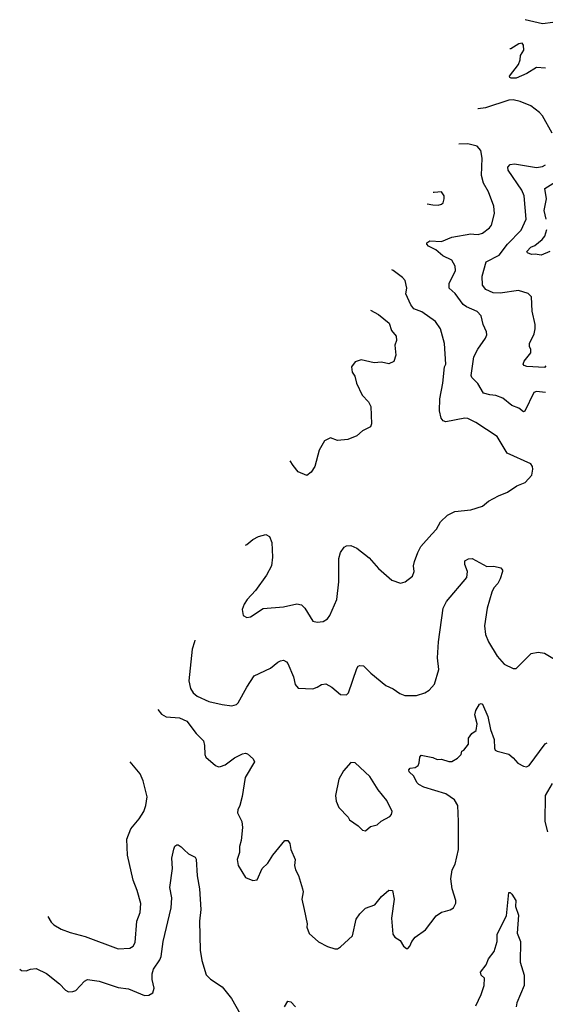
# Model space of a CAD drawing. Extents: x 2220520 to 2384350, y 721165 to 893491.
# Tile 254 of 256: x 2287492 to 2291084, y 883316 to 890050. Entities that reach past the tile are written whole.
import ezdxf

# ---------------------------------------------------------------- set-up
doc = ezdxf.new("R2010")
doc.units = 0

msp = doc.modelspace()

# ---------------------------------------------------------------- linework, layer by layer
at = {"layer": '0CON20XD'}
for points in [[(2291135, 890032.1), (2291065, 890022.7), (2290946.7, 890050.4)], [(2291085, 889719.5), (2291025, 889723.8), (2290957, 889683), (2290885, 889649.5), (2290851.2, 889651.2), (2290842, 889655), (2290840.6, 889665), (2290901.6, 889745), (2290912.9, 889775), (2290915.8, 889805), (2290937.2, 889842.8), (2290935.7, 889875.7), (2290925, 889888.8), (2290903.3, 889885), (2290848.2, 889851.8), (2290840.7, 889851.1)], [(2291130, 889275), (2291065, 889393.3), (2291045, 889416), (2290985, 889460.8), (2290911.3, 889491.3), (2290865, 889501.4), (2290835, 889498.9), (2290675, 889447.7), (2290625, 889441.8), (2290622.5, 889441)], [(2291085, 887499.5), (2291025, 887508.1), (2291005, 887500.8), (2290945, 887372.5), (2290935, 887367.5), (2290902.7, 887392.7), (2290855, 887410.5), (2290795, 887462.5), (2290745, 887480.8), (2290705, 887484.4), (2290662.9, 887495), (2290622.6, 887562.6), (2290583, 887603), (2290576.7, 887616.7), (2290595, 887743.8), (2290622.7, 887797.3), (2290675, 887871.2), (2290684.2, 887895), (2290682, 887915), (2290658.6, 887965), (2290645.5, 888025), (2290617.5, 888055), (2290546.4, 888086.4), (2290523.3, 888103.3), (2290468.3, 888178.3), (2290428, 888215), (2290427.8, 888245), (2290470.9, 888335), (2290468.9, 888365), (2290445.6, 888405), (2290384.7, 888434.7), (2290335.4, 888475.4), (2290285, 888501.4), (2290273.9, 888516.1), (2290273.8, 888525), (2290295, 888537.5), (2290375, 888534.1), (2290445, 888563.8), (2290575, 888585.6), (2290595.8, 888584.2), (2290625, 888580.8), (2290655, 888589.2), (2290703.6, 888626.4), (2290716.9, 888645), (2290738.1, 888725), (2290731.9, 888775), (2290695, 888873.8), (2290662.4, 888932.4), (2290648.5, 888985), (2290653, 889103), (2290643.8, 889155), (2290617.5, 889185), (2290555, 889201.4), (2290494.1, 889199.6)], [(2291087.5, 887682.5), (2291078.9, 887671.1), (2290958.2, 887678.2), (2290938.8, 887685), (2290934, 887695), (2290940.8, 887715), (2290985, 887772.5), (2290985.8, 887795), (2290975.9, 887815.9), (2290975.8, 887835), (2291007.8, 887902.2), (2291015.6, 887935), (2291014.3, 887965.7), (2290993.6, 888056.4), (2290989.4, 888155), (2290967, 888177), (2290901.4, 888198.6), (2290775, 888178.9), (2290727, 888183), (2290678, 888205), (2290656, 888235), (2290652.9, 888295), (2290679.2, 888395), (2290769.3, 888440.7), (2290826.1, 888513.9), (2290919.2, 888610.8), (2290953.5, 888685), (2290940.5, 888845), (2290924.5, 888885), (2290830.4, 889020.4), (2290828.8, 889041.2), (2290845, 889058.8), (2290874.7, 889065.3), (2291025, 889038.9), (2291064.4, 889045.6), (2291085, 889057.5)], [(2291089.6, 888685), (2291077.1, 888745), (2291093.1, 888825), (2291081.9, 888895), (2291155, 888941.8)], [(2290276.7, 888791), (2290315, 888783.3), (2290351.7, 888781.7), (2290375, 888788.8), (2290385, 888797.5), (2290393.3, 888825), (2290392.5, 888845), (2290375, 888872.5), (2290325, 888867.5), (2290318.4, 888869.5)], [(2291115, 888464.2), (2291055, 888440.5), (2291015, 888447.5), (2290990, 888445), (2290962.5, 888455), (2290957.5, 888465), (2290985, 888494.2), (2291013.1, 888506.9), (2291063.8, 888546.2), (2291080.5, 888569.5), (2291093.7, 888616.3)], [(2289034.5, 886456), (2289045, 886461.2), (2289085, 886493.8), (2289125, 886516), (2289175, 886528.8), (2289200, 886515), (2289213.9, 886473.9), (2289218.8, 886375), (2289213.8, 886315), (2289178.3, 886251.7), (2289103.3, 886145), (2289046.7, 886085), (2289026.4, 886053.6), (2289012.5, 886015), (2289020, 885975), (2289045, 885962.5), (2289070, 885965), (2289155, 886023.3), (2289295.9, 886034.1), (2289385, 886054), (2289417, 886047), (2289441.2, 886025), (2289496.4, 885936.4), (2289525, 885928.8), (2289565.9, 885934.1), (2289595, 885953.3), (2289611.2, 885975), (2289660, 886085), (2289673.9, 886206.1), (2289674.1, 886365.9), (2289684.1, 886405.9), (2289708.3, 886441.7), (2289725, 886452.5), (2289755, 886453.3), (2289795.8, 886435.8), (2289879.7, 886369.7), (2289945, 886296.7), (2290035, 886216.7), (2290095, 886196.7), (2290127.5, 886205), (2290176.2, 886245), (2290188.6, 886275), (2290184.3, 886315), (2290189.4, 886345), (2290212.2, 886405), (2290234, 886446), (2290308.3, 886531.7), (2290339.4, 886565), (2290366.9, 886615), (2290415, 886661.4), (2290465, 886687.5), (2290575, 886698), (2290655, 886723.8), (2290695, 886756.2), (2290765, 886794), (2290825, 886818), (2290888.8, 886861.2), (2290947.5, 886885), (2290992.5, 886935), (2291000, 886975), (2290997.5, 886995), (2290985, 887012.5), (2290824.6, 887084.6), (2290755, 887200), (2290608.8, 887295), (2290555, 887322), (2290535, 887325.8), (2290405, 887300), (2290385, 887305.7), (2290371.5, 887325), (2290362.1, 887375), (2290363.6, 887456.4), (2290384.4, 887565), (2290394.3, 887675), (2290403.8, 887695), (2290394.2, 887835), (2290368, 887935), (2290333.8, 887985), (2290241.2, 888051.2), (2290185, 888072.5), (2290165, 888100), (2290131.2, 888175), (2290136.7, 888215), (2290125.9, 888265.9), (2290107.3, 888287.3), (2290045, 888333.8), (2290036.1, 888338.7)], [(2289889.4, 888063), (2289945, 888033.3), (2290016.7, 887975), (2290033.3, 887925), (2290063.8, 887885), (2290066.7, 887855), (2290056.7, 887825), (2290062.5, 887755), (2290048.3, 887711.7), (2290015, 887696.7), (2289965, 887708.8), (2289915, 887703.8), (2289825, 887723.3), (2289785, 887710), (2289760, 887675), (2289765, 887640), (2289781.7, 887611.7), (2289794, 887565), (2289832.3, 887482.3), (2289875, 887436.2), (2289892.5, 887405), (2289896.2, 887285), (2289888.8, 887265), (2289835, 887238), (2289795, 887204), (2289735, 887180), (2289665, 887171.2), (2289615, 887190), (2289575, 887168.8), (2289538.6, 887105), (2289508, 886995), (2289483.8, 886955), (2289455, 886933.3), (2289395, 886958.8), (2289360.3, 887000.3), (2289341.3, 887032.7)], [(2288689.3, 885807.1), (2288687.5, 885795), (2288670, 885745), (2288648.8, 885528.8), (2288658, 885475), (2288678, 885445), (2288705, 885424.3), (2288785, 885387.5), (2288875.6, 885365.6), (2288942.3, 885357.7), (2288972.7, 885367.3), (2288985, 885378.8), (2289043.5, 885485), (2289095, 885561.9), (2289205, 885614), (2289255, 885656.2), (2289275, 885666), (2289295, 885668.8), (2289315, 885658.8), (2289325, 885646.2), (2289362.9, 885555), (2289375, 885502.5), (2289395, 885478.8), (2289495, 885474), (2289525, 885483.8), (2289555, 885502.5), (2289583, 885507), (2289625, 885484.2), (2289685, 885433.8), (2289725, 885432.5), (2289740, 885445), (2289795, 885612.5), (2289805, 885628.8), (2289816.4, 885633.6), (2289840.7, 885630.7), (2289891.1, 885581.1), (2289995, 885496.2), (2290045, 885472.5), (2290090.9, 885440.9), (2290125, 885427.8), (2290203, 885427), (2290260, 885445), (2290291.2, 885465), (2290327.5, 885505), (2290355.6, 885605), (2290347.8, 885685), (2290353.6, 885795), (2290385.4, 886024.6), (2290409.5, 886070.5), (2290546.9, 886235), (2290552.5, 886275), (2290533.3, 886325), (2290535, 886350), (2290558.3, 886361.7), (2290585, 886365.8), (2290685, 886310), (2290731.7, 886311.7), (2290780.7, 886300.7), (2290792.5, 886285), (2290792.5, 886275), (2290776.2, 886225), (2290760, 886195), (2290732, 886165), (2290718, 886135), (2290687.5, 886025), (2290668.6, 885905), (2290675.8, 885845), (2290696, 885795), (2290755, 885696.7), (2290802.7, 885642.7), (2290865, 885613.3), (2290885, 885612.5), (2290986.7, 885715), (2291035, 885724.2), (2291077.9, 885717.9), (2291200, 885645)], [(2288436.2, 885331.5), (2288461.2, 885301.2), (2288493, 885283), (2288585, 885275.7), (2288635, 885251.9), (2288697.2, 885167.2), (2288747, 885117), (2288755.7, 885085.7), (2288756.2, 885025), (2288763.3, 885005), (2288829.3, 884949.3), (2288850.7, 884940.7), (2288865, 884942.5), (2288895, 884953.3), (2288959.5, 885000.5), (2289015, 885030), (2289035, 885033.3), (2289048.3, 885028.3), (2289087.5, 884995), (2289096.7, 884975), (2289033.6, 884866.4), (2289012.8, 884737.2), (2288997.1, 884675), (2288982.9, 884645), (2288981.4, 884625), (2289008.9, 884565), (2289015.6, 884525), (2289005.6, 884435), (2288992.9, 884395), (2288994.2, 884355), (2288978, 884305), (2288983.8, 884265), (2289035, 884182.5), (2289085, 884162.5), (2289115, 884167.5), (2289150, 884245), (2289187.9, 884282.1), (2289222, 884335), (2289303.3, 884435), (2289325, 884436.2), (2289338, 884415), (2289343.8, 884375), (2289374, 884305), (2289370.8, 884265), (2289375.9, 884235.9), (2289397.3, 884197.3), (2289425.6, 884105), (2289428.1, 884085), (2289419.2, 884035), (2289435.7, 883965), (2289456, 883865), (2289454.1, 883844.1), (2289470.9, 883800.9), (2289535, 883742.5), (2289595, 883710), (2289645, 883696), (2289665, 883696.2), (2289685, 883708), (2289765.5, 883784.5), (2289791.7, 883898.3), (2289815.8, 883935), (2289855, 883972.5), (2289918, 883995), (2289965, 884053.8), (2290015, 884096.2), (2290040, 884095), (2290052, 884035), (2290033.8, 883905), (2290042, 883795), (2290056.7, 883775), (2290091.2, 883751.2), (2290115, 883712.5), (2290135, 883697.5), (2290145, 883697.5), (2290157.3, 883712.7), (2290171.2, 883745), (2290195, 883774), (2290265, 883826), (2290338.3, 883921.7), (2290375, 883946.9), (2290402.5, 883952.5), (2290435, 883960.8), (2290456.7, 883975), (2290473.6, 884006.4), (2290473.8, 884025), (2290446.7, 884105), (2290439.6, 884175), (2290447.9, 884235), (2290468.5, 884275), (2290490.7, 884375), (2290491.5, 884565), (2290485.4, 884675), (2290462.5, 884715), (2290405, 884754.5), (2290255, 884801.2), (2290219.3, 884819.3), (2290205, 884832.5), (2290185.8, 884875.8), (2290153.3, 884905), (2290150.7, 884919.3), (2290160, 884930), (2290195, 884936.2), (2290215, 884950), (2290222.7, 884967.3), (2290226.2, 885005), (2290235, 885020), (2290315, 885004), (2290345, 884991.2), (2290375, 884992.5), (2290425, 884976.7), (2290445, 884977.5), (2290485, 885000), (2290510, 885025), (2290513.6, 885046.4), (2290526.4, 885053.6), (2290560, 885095), (2290560, 885135), (2290582.3, 885167.7), (2290610.7, 885189.3), (2290618, 885235), (2290602, 885295), (2290608.8, 885325), (2290635, 885367.5), (2290645, 885372.5), (2290655, 885367.5), (2290692.5, 885285), (2290708.6, 885195), (2290734.1, 885125.9), (2290736.7, 885066.7), (2290742.5, 885055), (2290756.1, 885046.1), (2290835, 885026), (2290865, 885002), (2290895.7, 884965.7), (2290935, 884944), (2290955, 884940), (2290975, 884950), (2291083.6, 885096.4), (2291097, 885103)], [(2287683, 883915.7), (2287707, 883877), (2287725, 883858.8), (2287775, 883828.8), (2287835.9, 883805.9), (2287939.2, 883779.2), (2288165, 883694.2), (2288245, 883700), (2288267.6, 883712.4), (2288281.7, 883738.3), (2288292.9, 883885), (2288315.6, 883944.4), (2288320, 884005), (2288295.6, 884095), (2288267.5, 884165), (2288229.6, 884335), (2288224.6, 884445.4), (2288252.2, 884515), (2288308.9, 884585), (2288340, 884635), (2288353.3, 884675), (2288362.2, 884735), (2288334.5, 884845), (2288315, 884891.4), (2288246.6, 884975)], [(2289855, 884502.5), (2289889.3, 884530.7), (2289936.1, 884543.9), (2289961.7, 884568.3), (2290020.7, 884599.3), (2290033.3, 884615), (2290036.7, 884635), (2290000.7, 884710.7), (2289942.4, 884782.4), (2289885, 884873.3), (2289785, 884967.5), (2289755, 884970), (2289705, 884912.5), (2289674.1, 884855.9), (2289651.2, 884745), (2289653.8, 884705), (2289672.7, 884662.7), (2289737.5, 884595), (2289747, 884577), (2289806.1, 884536.1), (2289835, 884507.5), (2289855, 884502.5)], [(2291131.9, 884825), (2291084, 884745), (2291080.8, 884565), (2291098.8, 884495)], [(2287491.7, 883556.1), (2287505, 883546.2), (2287536.1, 883543.9), (2287565, 883556), (2287605, 883560.8), (2287675, 883527.1), (2287764.6, 883454.6), (2287805, 883412.5), (2287825, 883401.9), (2287855, 883402.1), (2287875, 883411.1), (2287935, 883473.3), (2287955.5, 883484.5), (2288035, 883474.2), (2288165, 883430.8), (2288235, 883420.8), (2288345, 883376.7), (2288375, 883377.8), (2288401.9, 883395), (2288411.8, 883425), (2288396.8, 883485), (2288396.4, 883525), (2288405.6, 883555), (2288449.9, 883620.1), (2288458.2, 883641.8), (2288472.1, 883745), (2288527.8, 883975), (2288530.6, 884045), (2288518, 884115), (2288536.2, 884245), (2288530.8, 884315), (2288545, 884377.5), (2288553, 884397), (2288565, 884407.5), (2288575, 884407.5), (2288595, 884393.3), (2288615, 884371.2), (2288644.4, 884344.4), (2288692, 884322), (2288698.1, 884308.1), (2288704.5, 884195), (2288720.5, 884105), (2288728.9, 883965), (2288719.5, 883885), (2288725.4, 883685), (2288736.7, 883615), (2288767, 883517), (2288795, 883486.7), (2288876.7, 883435), (2288940, 883355), (2288999.7, 883249.7)], [(2290610, 883305), (2290646.3, 883383.7), (2290665.6, 883445), (2290668.8, 883495), (2290645.9, 883515.9), (2290642, 883535), (2290680, 883585), (2290695, 883627.5), (2290735, 883677.5), (2290755.6, 883745), (2290755.7, 883794.3), (2290819.7, 883920.3), (2290835, 884080), (2290845, 884080), (2290855, 884070), (2290882.5, 884025), (2290881.2, 883985), (2290901.4, 883925), (2290891.2, 883801.2), (2290913.8, 883745), (2290913.1, 883605), (2290940, 883515), (2290938.6, 883445), (2290890.4, 883325), (2290885, 883297.5)], [(2289300.9, 883299.1), (2289325, 883337.5), (2289345, 883332.5), (2289377.3, 883297.3)]]:
    msp.add_lwpolyline(points, dxfattribs=at)

doc.saveas('drawing.dxf')
